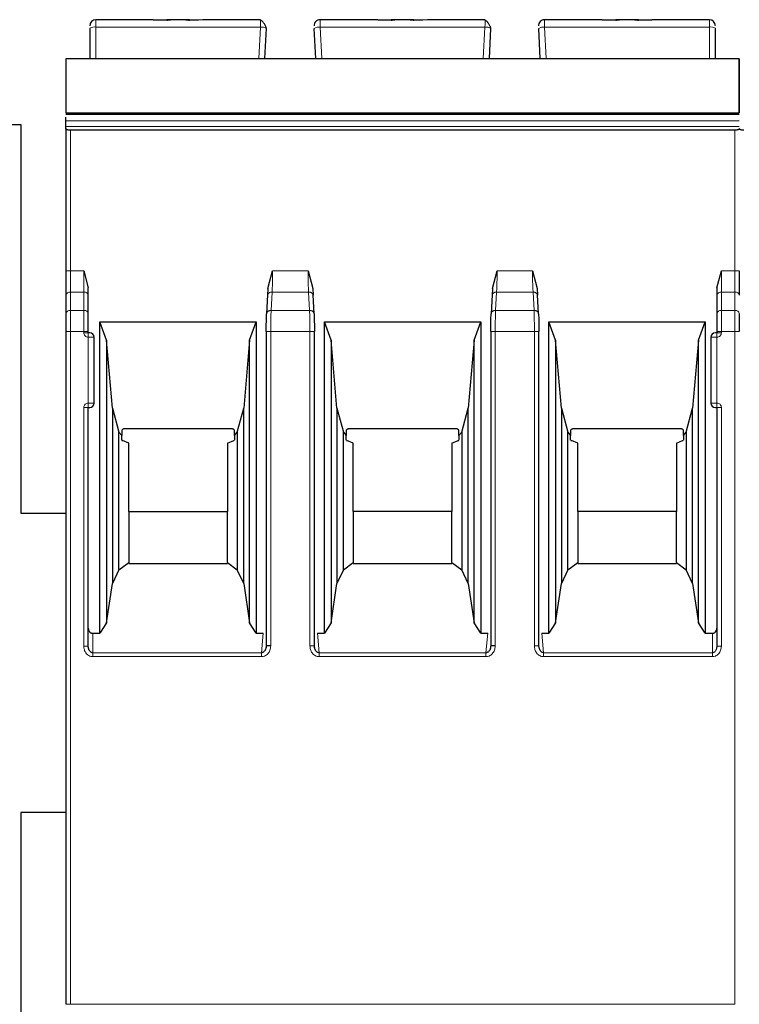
# Model space of a CAD drawing. Header units: millimetres. Extents: x 5 to 418, y 2 to 292.
# Tile 13 of 35: x 102 to 114, y 221 to 238. Entities that reach past the tile are written whole.
import ezdxf

# ---------------------------------------------------------------- set-up
doc = ezdxf.new("R2010")
doc.units = ezdxf.units.MM

msp = doc.modelspace()

# ---------------------------------------------------------------- linework, layer by layer
at = {"color": 7, "linetype": 'Continuous', "lineweight": 25}
for p, q in [((104.5952, 237.8617), (103.6355, 237.8617)), ((104.8213, 237.8524), (104.5952, 237.8617)), ((104.5952, 237.8617), (104.8213, 237.8617)), ((104.8838, 237.8617), (104.8213, 237.8617)), ((105.1373, 237.8617), (104.8838, 237.8617)), ((105.1998, 237.8617), (105.1392, 237.8617)), ((105.4259, 237.8617), (105.1998, 237.8524)), ((105.1998, 237.8617), (105.3513, 237.8617)), ((106.3892, 237.8617), (105.4259, 237.8617)), ((108.3452, 237.8617), (107.3818, 237.8617)), ((108.5713, 237.8524), (108.3452, 237.8617)), ((108.3452, 237.8617), (108.5713, 237.8617)), ((108.6338, 237.8617), (108.5713, 237.8617)), ((108.8873, 237.8617), (108.6338, 237.8617)), ((108.9498, 237.8617), (108.8873, 237.8617)), ((109.1759, 237.8617), (108.9498, 237.8524)), ((108.9498, 237.8617), (109.1013, 237.8617)), ((110.1392, 237.8617), (109.1759, 237.8617)), ((112.0952, 237.8617), (111.1318, 237.8617)), ((112.3213, 237.8524), (112.0952, 237.8617)), ((112.0952, 237.8617), (112.3213, 237.8617)), ((112.3812, 237.8617), (112.3213, 237.8617)), ((112.6373, 237.8617), (112.3838, 237.8617)), ((112.6998, 237.8617), (112.6373, 237.8617)), ((112.9259, 237.8617), (112.6998, 237.8524)), ((112.6998, 237.8617), (112.9259, 237.8617)), ((113.8855, 237.8617), (112.9259, 237.8617)), ((103.5355, 237.7204), (103.5355, 237.2117)), ((106.4605, 237.2117), (106.4869, 237.7152)), ((107.3105, 237.2117), (107.2841, 237.7152)), ((110.2105, 237.2117), (110.2369, 237.7152)), ((111.0605, 237.2117), (111.0341, 237.7152)), ((113.9855, 237.2117), (113.9855, 237.7204)), ((103.1355, 237.2117), (114.3855, 237.2117)), ((103.1355, 236.2848), (114.3855, 236.2848)), ((103.1355, 236.2307), (103.1355, 236.2328)), ((103.1355, 236.1709), (103.1355, 236.2307)), ((103.1355, 236.0769), (103.1355, 236.1709)), ((93.3855, 236.1117), (102.3855, 236.1117)), ((102.3855, 236.1117), (102.3855, 229.6117)), ((103.1355, 236.0408), (103.1355, 236.0769)), ((103.1355, 236.0408), (103.1355, 233.6619)), ((114.3105, 236.0135), (103.2105, 236.0135)), ((103.4355, 233.6619), (103.5105, 233.378)), ((106.5105, 233.3712), (106.5895, 233.6618)), ((107.1815, 233.6619), (107.2605, 233.3712)), ((110.2605, 233.3712), (110.3395, 233.6618)), ((110.9315, 233.6619), (111.0105, 233.3712)), ((114.0105, 233.378), (114.0855, 233.6619)), ((103.5105, 233.2553), (103.5105, 233.378)), ((106.5105, 233.3712), (106.5058, 233.2553)), ((107.2605, 233.3712), (107.2652, 233.2553)), ((110.2605, 233.3712), (110.2558, 233.2553)), ((111.0105, 233.3712), (111.0152, 233.2553)), ((114.0105, 233.378), (114.0105, 233.2553)), ((103.1355, 233.2554), (103.1355, 232.9482)), ((103.5105, 232.9482), (103.5105, 233.2553)), ((106.5061, 233.2638), (106.4894, 232.9457)), ((107.2817, 232.9457), (107.265, 233.2638)), ((110.2561, 233.2638), (110.2394, 232.9457)), ((111.0317, 232.9457), (111.015, 233.2638)), ((114.0105, 233.2553), (114.0105, 232.9482)), ((103.7045, 232.8098), (106.3165, 232.8098)), ((103.7045, 227.6057), (103.7045, 232.8098)), ((103.8155, 232.5048), (103.7045, 232.8098)), ((106.2055, 232.5048), (106.3165, 232.8098)), ((106.3165, 232.8098), (106.3165, 227.6057)), ((107.4545, 232.8098), (110.0665, 232.8098)), ((107.4545, 227.6057), (107.4545, 232.8098)), ((107.5655, 232.5048), (107.4545, 232.8098)), ((109.9555, 232.5048), (110.0665, 232.8098)), ((110.0665, 232.8098), (110.0665, 227.6057)), ((111.2045, 232.8098), (113.8165, 232.8098)), ((111.2045, 227.6057), (111.2045, 232.8098)), ((111.3155, 232.5048), (111.2045, 232.8098)), ((113.7055, 232.5048), (113.8165, 232.8098)), ((113.8165, 232.8098), (113.8165, 227.6057)), ((103.1355, 232.6477), (103.1355, 221.4048)), ((103.5105, 232.6298), (103.5105, 232.6477)), ((103.6105, 231.4548), (103.6105, 232.5548)), ((106.4831, 232.6492), (106.4831, 227.3918)), ((107.2879, 227.3937), (107.2879, 232.6492)), ((110.2331, 232.6492), (110.2331, 227.3918)), ((111.0379, 227.3937), (111.0379, 232.6492)), ((113.9105, 232.5548), (113.9105, 231.4548)), ((114.0105, 232.6477), (114.0105, 232.6298)), ((103.8155, 232.5048), (103.8155, 227.7818)), ((103.9148, 231.3698), (103.8155, 232.5048)), ((106.2055, 232.5048), (106.1062, 231.3698)), ((106.2055, 227.7818), (106.2055, 232.5048)), ((107.5655, 232.5048), (107.5655, 227.7818)), ((107.6648, 231.3698), (107.5655, 232.5048)), ((109.9555, 232.5048), (109.8562, 231.3698)), ((109.9555, 227.7818), (109.9555, 232.5048)), ((111.3155, 232.5048), (111.3155, 227.7818)), ((111.4148, 231.3698), (111.3155, 232.5048)), ((113.7055, 232.5048), (113.6062, 231.3698)), ((113.7055, 227.7818), (113.7055, 232.5048)), ((103.5105, 227.3892), (103.5105, 231.3798)), ((103.5105, 231.3798), (103.5355, 231.3798)), ((103.9148, 231.3698), (104.022, 230.9698)), ((103.9148, 231.3698), (103.9148, 228.4371)), ((105.9991, 230.9698), (106.1062, 231.3698)), ((106.1062, 228.4371), (106.1062, 231.3698)), ((107.6648, 231.3698), (107.772, 230.9698)), ((107.6648, 231.3698), (107.6648, 228.4371)), ((109.7491, 230.9698), (109.8562, 231.3698)), ((109.8562, 228.4371), (109.8562, 231.3698)), ((111.4148, 231.3698), (111.522, 230.9698)), ((111.4148, 231.3698), (111.4148, 228.4371)), ((113.4991, 230.9698), (113.6062, 231.3698)), ((113.6062, 228.4371), (113.6062, 231.3698)), ((113.9855, 231.3798), (114.0105, 231.3798)), ((114.0105, 231.3798), (114.0105, 227.3892)), ((104.022, 230.9698), (104.068, 230.9107)), ((104.022, 228.668), (104.022, 230.9698)), ((104.068, 231.0009), (104.068, 230.9107)), ((104.068, 230.8359), (104.068, 230.9107)), ((105.893, 231.0248), (104.128, 231.0248)), ((105.953, 230.9107), (105.953, 231.0009)), ((105.953, 230.9107), (105.9991, 230.9698)), ((105.953, 230.9107), (105.953, 230.8359)), ((105.9991, 230.9698), (105.9991, 228.668)), ((107.772, 230.9698), (107.818, 230.9107)), ((107.772, 228.668), (107.772, 230.9698)), ((107.818, 231.0009), (107.818, 230.9107)), ((107.818, 230.8359), (107.818, 230.9107)), ((109.643, 231.0248), (107.878, 231.0248)), ((109.703, 230.9107), (109.703, 231.0009)), ((109.703, 230.9107), (109.7491, 230.9698)), ((109.703, 230.9107), (109.703, 230.8359)), ((109.7491, 230.9698), (109.7491, 228.668)), ((111.522, 230.9698), (111.568, 230.9107)), ((111.522, 228.668), (111.522, 230.9698)), ((111.568, 231.0009), (111.568, 230.9107)), ((111.568, 230.8359), (111.568, 230.9107)), ((113.393, 231.0248), (111.628, 231.0248)), ((113.453, 230.9107), (113.453, 231.0009)), ((113.453, 230.9107), (113.4991, 230.9698)), ((113.453, 230.9107), (113.453, 230.8359)), ((113.4991, 230.9698), (113.4991, 228.668)), ((104.0734, 230.8298), (104.082, 230.8298)), ((104.1855, 230.7848), (104.082, 230.8298)), ((104.1855, 229.6441), (104.1855, 230.7848)), ((105.8355, 230.7848), (105.939, 230.8298)), ((105.8355, 230.7848), (105.8355, 229.6441)), ((105.939, 230.8298), (105.9478, 230.8298)), ((107.8234, 230.8298), (107.832, 230.8298)), ((107.9355, 230.7848), (107.832, 230.8298)), ((107.9355, 229.6441), (107.9355, 230.7848)), ((109.5855, 230.7848), (109.689, 230.8298)), ((109.5855, 230.7848), (109.5855, 229.6441)), ((109.689, 230.8298), (109.6978, 230.8298)), ((111.5734, 230.8298), (111.582, 230.8298)), ((111.6855, 230.7848), (111.582, 230.8298)), ((111.6855, 229.6441), (111.6855, 230.7848)), ((113.3355, 230.7848), (113.439, 230.8298)), ((113.3355, 230.7848), (113.3355, 229.6441)), ((113.439, 230.8298), (113.4478, 230.8298)), ((102.3855, 229.6117), (103.1355, 229.6117)), ((104.1855, 229.6441), (104.1855, 228.7893)), ((104.1855, 229.6441), (105.8355, 229.6441)), ((105.8355, 228.7893), (105.8355, 229.6441)), ((107.9355, 229.6441), (107.9355, 228.7893)), ((109.5855, 229.6441), (107.9355, 229.6441)), ((109.5855, 228.7893), (109.5855, 229.6441)), ((111.6855, 229.6441), (111.6855, 228.7893)), ((113.3355, 229.6441), (111.6855, 229.6441)), ((113.3355, 228.7893), (113.3355, 229.6441)), ((104.022, 228.668), (104.1855, 228.7893)), ((104.1855, 228.7893), (104.1855, 228.7748)), ((104.1855, 228.7748), (105.8355, 228.7748)), ((105.8355, 228.7893), (105.8355, 228.7748)), ((105.8355, 228.7893), (105.9991, 228.668)), ((107.772, 228.668), (107.9355, 228.7893)), ((107.9355, 228.7893), (107.9355, 228.7748)), ((107.9355, 228.7748), (109.5855, 228.7748)), ((109.5855, 228.7893), (109.5855, 228.7748)), ((109.5855, 228.7893), (109.7491, 228.668)), ((111.522, 228.668), (111.6855, 228.7893)), ((111.6855, 228.7893), (111.6855, 228.7748)), ((111.6855, 228.7748), (113.3355, 228.7748)), ((113.3355, 228.7893), (113.3355, 228.7748)), ((113.3355, 228.7893), (113.4991, 228.668)), ((104.022, 228.668), (103.9148, 228.4371)), ((106.1062, 228.4371), (105.9991, 228.668)), ((107.772, 228.668), (107.6648, 228.4371)), ((109.8562, 228.4371), (109.7491, 228.668)), ((111.522, 228.668), (111.4148, 228.4371)), ((113.6062, 228.4371), (113.4991, 228.668)), ((103.8155, 227.7818), (103.9148, 228.4371)), ((106.1062, 228.4371), (106.2055, 227.7818)), ((107.5655, 227.7818), (107.6648, 228.4371)), ((109.8562, 228.4371), (109.9555, 227.7818)), ((111.3155, 227.7818), (111.4148, 228.4371)), ((113.6062, 228.4371), (113.7055, 227.7818)), ((103.8155, 227.7818), (103.7045, 227.6057)), ((106.3165, 227.6057), (106.2055, 227.7818)), ((107.5655, 227.7818), (107.4545, 227.6057)), ((110.0665, 227.6057), (109.9555, 227.7818)), ((111.3155, 227.7818), (111.2045, 227.6057)), ((113.8165, 227.6057), (113.7055, 227.7818)), ((103.5855, 227.6057), (103.7045, 227.6057)), ((106.3165, 227.6057), (106.4335, 227.6057)), ((107.3376, 227.6057), (107.4545, 227.6057)), ((110.0665, 227.6057), (110.1835, 227.6057)), ((111.0876, 227.6057), (111.2045, 227.6057)), ((113.8165, 227.6057), (113.9355, 227.6057)), ((103.5154, 227.3508), (103.5093, 227.3892)), ((106.4841, 227.3937), (106.476, 227.3495)), ((107.2951, 227.3495), (107.287, 227.3937)), ((110.2341, 227.3937), (110.226, 227.3495)), ((111.0451, 227.3495), (111.037, 227.3937)), ((114.0118, 227.3892), (114.0057, 227.3508)), ((103.1355, 224.6117), (102.3855, 224.6117)), ((102.3855, 224.6117), (102.3855, 220.6117))]:
    msp.add_line(p, q, dxfattribs=at)
at = {"color": 7, "linetype": 'Continuous', "lineweight": 18}
for p, q in [((103.6355, 237.7378), (103.6355, 237.8617)), ((113.8855, 237.7378), (113.8855, 237.8617)), ((103.6355, 237.2117), (103.6355, 237.7378)), ((106.3871, 237.7378), (103.6355, 237.7378)), ((106.3595, 237.2117), (106.3871, 237.7378)), ((107.4116, 237.2117), (107.384, 237.7378)), ((110.1371, 237.7378), (107.384, 237.7378)), ((110.1095, 237.2117), (110.1371, 237.7378)), ((111.1616, 237.2117), (111.134, 237.7378)), ((113.8855, 237.7378), (111.134, 237.7378)), ((113.8855, 237.2117), (113.8855, 237.7378)), ((114.3855, 237.2052), (103.1355, 237.2052)), ((103.1355, 236.1709), (114.3855, 236.1709)), ((103.1355, 236.0769), (114.3855, 236.0769)), ((103.2105, 233.6619), (103.2105, 236.0135)), ((114.3105, 233.6619), (114.3105, 236.0135)), ((103.2105, 233.6619), (103.1355, 233.6619)), ((103.2105, 233.3084), (103.2105, 233.6619)), ((103.2105, 233.6619), (103.4355, 233.6619)), ((103.4355, 233.6619), (103.4355, 233.3084)), ((106.5895, 233.6618), (107.1815, 233.6619)), ((110.3395, 233.6618), (110.9315, 233.6619)), ((114.0855, 233.3084), (114.0855, 233.6619)), ((114.0855, 233.6619), (114.3105, 233.6619)), ((114.3105, 233.6619), (114.3105, 233.3084)), ((114.3855, 233.6619), (114.3105, 233.6619)), ((103.2105, 233.0013), (103.2105, 233.3084)), ((103.4355, 233.3084), (103.2105, 233.3084)), ((103.4355, 233.0013), (103.4355, 233.3084)), ((106.5646, 233.0013), (106.5807, 233.3084)), ((107.1903, 233.3084), (106.5807, 233.3084)), ((107.1903, 233.3084), (107.2064, 233.0013)), ((110.3146, 233.0013), (110.3307, 233.3084)), ((110.9403, 233.3084), (110.3307, 233.3084)), ((110.9403, 233.3084), (110.9564, 233.0013)), ((114.0855, 233.3084), (114.0855, 233.0013)), ((114.3105, 233.3084), (114.0855, 233.3084)), ((114.3105, 233.3084), (114.3105, 233.0013)), ((103.2105, 232.6477), (103.2105, 233.0013)), ((103.4355, 233.0013), (103.2105, 233.0013)), ((103.4355, 232.6477), (103.4355, 233.0013)), ((107.2064, 233.0013), (106.5646, 233.0013)), ((110.9564, 233.0013), (110.3146, 233.0013)), ((114.0855, 233.0013), (114.0855, 232.6477)), ((114.3105, 233.0013), (114.0855, 233.0013)), ((114.3105, 233.0013), (114.3105, 232.6477)), ((103.2105, 232.6477), (103.1355, 232.6477)), ((103.2105, 221.4048), (103.2105, 232.6477)), ((103.4355, 232.6477), (103.2105, 232.6477)), ((103.4355, 232.6298), (103.4355, 232.6477)), ((103.5105, 232.6477), (103.4355, 232.6477)), ((103.4355, 232.6298), (103.5105, 232.6298)), ((103.5105, 232.5548), (103.5105, 232.6298)), ((103.5105, 231.4548), (103.5105, 232.5548)), ((103.6105, 232.5548), (103.5105, 232.5548)), ((106.5581, 232.6477), (106.5581, 227.3937)), ((107.2129, 232.6477), (106.5581, 232.6477)), ((107.2129, 227.3937), (107.2129, 232.6477)), ((110.3081, 232.6477), (110.3081, 227.3937)), ((110.9629, 232.6477), (110.3081, 232.6477)), ((110.9629, 227.3937), (110.9629, 232.6477)), ((114.0105, 232.5548), (113.9105, 232.5548)), ((114.0855, 232.6477), (114.0105, 232.6477)), ((114.0105, 232.6298), (114.0855, 232.6298)), ((114.0105, 232.5548), (114.0105, 231.4548)), ((114.0855, 232.6477), (114.0855, 232.6298)), ((114.3105, 232.6477), (114.0855, 232.6477)), ((114.3105, 221.4048), (114.3105, 232.6477)), ((114.3855, 232.6477), (114.3105, 232.6477)), ((103.5105, 231.4548), (103.6105, 231.4548)), ((113.9105, 231.4548), (114.0105, 231.4548)), ((114.0105, 231.4548), (114.0105, 231.3798)), ((103.4355, 227.3892), (103.4355, 231.3798)), ((114.0855, 231.3798), (114.0105, 231.3798)), ((114.0855, 231.3798), (114.0855, 227.3892)), ((103.5855, 227.6057), (103.5855, 227.2809)), ((106.4335, 227.6057), (106.404, 227.2809)), ((107.3671, 227.2809), (107.3376, 227.6057)), ((110.1835, 227.6057), (110.154, 227.2809)), ((111.1171, 227.2809), (111.0876, 227.6057)), ((113.9355, 227.2809), (113.9355, 227.6057)), ((103.4355, 227.3892), (103.5105, 227.3892)), ((106.404, 227.2809), (103.5855, 227.2809)), ((106.404, 227.216), (106.404, 227.2809)), ((107.2129, 227.3937), (107.2879, 227.3937)), ((110.154, 227.2809), (107.3671, 227.2809)), ((110.154, 227.216), (110.154, 227.2809)), ((110.9629, 227.3937), (111.0379, 227.3937)), ((113.9355, 227.2809), (111.1171, 227.2809)), ((113.9355, 227.216), (113.9355, 227.2809)), ((114.0855, 227.3892), (114.0105, 227.3892)), ((106.404, 227.216), (103.5855, 227.216)), ((110.154, 227.216), (107.3671, 227.216)), ((113.9355, 227.216), (111.1171, 227.216)), ((103.2105, 221.4048), (103.1355, 221.4048)), ((103.2105, 221.4048), (114.3105, 221.4048))]:
    msp.add_line(p, q, dxfattribs=at)
at = {"color": 7, "linetype": 'Continuous', "lineweight": 25, "flags": 128}
msp.add_lwpolyline([(103.1355, 236.3022), (108.2259, 236.3022), (114.3855, 236.3022)], dxfattribs=at)
at = {"color": 7, "linetype": 'Continuous', "lineweight": 18, "flags": 128}
msp.add_lwpolyline([(103.5855, 227.216), (103.5855, 227.2258), (103.5855, 227.2354), (103.5855, 227.2447), (103.5855, 227.2535), (103.5855, 227.2616), (103.5855, 227.269), (103.5855, 227.2755), (103.5855, 227.2809)], dxfattribs=at)
at = {"color": 7, "linetype": 'Continuous', "lineweight": 25}
for centre, radius, start, end in [((103.6355, 237.7617), 0.1, 90, 180), ((107.3818, 237.7617), 0.1, 90, 183), ((111.1318, 237.7617), 0.1, 90, 183), ((113.8855, 237.7617), 0.1, 0, 90), ((103.5355, 232.5548), 0.075, 0, 90), ((113.9855, 232.5548), 0.075, 90, 180), ((103.5355, 231.4548), 0.075, 270, 0), ((113.9855, 231.4548), 0.075, 180, 270)]:
    msp.add_arc(centre, radius, start, end, dxfattribs=at)
at = {"color": 7, "linetype": 'Continuous', "lineweight": 18}
for centre, radius, start, end in [((103.6113, 237.5808), 0.1589, 81.22052, 118.48164), ((106.4033, 237.5778), 0.1608, 58.68141, 95.8167), ((107.3677, 237.5778), 0.1608, 84.1833, 121.31859), ((110.1533, 237.5778), 0.1608, 58.68141, 95.8167), ((111.1177, 237.5778), 0.1608, 84.1833, 121.31859), ((113.9098, 237.5808), 0.1589, 61.51865, 98.77885), ((103.2012, 233.2421), 0.067, 81.95154, 168.57346), ((103.4449, 233.2421), 0.067, 11.42175, 98.04947), ((114.0762, 233.2421), 0.067, 81.95053, 168.57825), ((114.3199, 233.2421), 0.0669, 11.41848, 98.05015), ((103.2012, 232.935), 0.067, 81.95053, 168.57825), ((103.4449, 232.935), 0.067, 11.42029, 98.04978), ((114.0762, 232.935), 0.067, 81.95053, 168.57825), ((114.3199, 232.935), 0.067, 11.42175, 98.04947)]:
    msp.add_arc(centre, radius, start, end, dxfattribs=at)
at = {"color": 7, "linetype": 'Continuous', "lineweight": 25}
for points, knots in [([(104.8213, 237.8524), (104.8297, 237.8551), (104.848, 237.861), (104.8712, 237.8615), (104.8838, 237.8617)], [0, 0, 0, 0, 0.4579284, 1, 1, 1, 1]), ([(105.1373, 237.8617), (105.1499, 237.8615), (105.173, 237.861), (105.1914, 237.8551), (105.1998, 237.8524)], [0, 0, 0, 0, 0.5420716, 1, 1, 1, 1]), ([(106.4853, 237.7185), (106.4842, 237.723), (106.4817, 237.7324), (106.4744, 237.7505), (106.4644, 237.7708), (106.4516, 237.7922), (106.4369, 237.8125), (106.421, 237.8302), (106.4047, 237.8444), (106.394, 237.8499), (106.3887, 237.8527)], [0, 0, 0, 0, 0.1041223, 0.2173661, 0.3387311, 0.466618, 0.5989558, 0.7334542, 0.8678188, 1, 1, 1, 1]), ([(108.5713, 237.8524), (108.5797, 237.8551), (108.598, 237.861), (108.6212, 237.8615), (108.6338, 237.8617)], [0, 0, 0, 0, 0.4579284, 1, 1, 1, 1]), ([(108.8873, 237.8617), (108.8999, 237.8615), (108.923, 237.861), (108.9414, 237.8551), (108.9498, 237.8524)], [0, 0, 0, 0, 0.5420716, 1, 1, 1, 1]), ([(110.2353, 237.7185), (110.2342, 237.723), (110.2317, 237.7324), (110.2244, 237.7505), (110.2144, 237.7708), (110.2016, 237.7922), (110.1869, 237.8125), (110.171, 237.8302), (110.1547, 237.8444), (110.144, 237.8499), (110.1387, 237.8527)], [0, 0, 0, 0, 0.1041223, 0.2173661, 0.3387311, 0.466618, 0.5989558, 0.7334542, 0.8678188, 1, 1, 1, 1]), ([(112.3213, 237.8524), (112.3297, 237.8551), (112.348, 237.861), (112.3712, 237.8615), (112.3838, 237.8617)], [0, 0, 0, 0, 0.4579284, 1, 1, 1, 1]), ([(112.6373, 237.8617), (112.6499, 237.8615), (112.673, 237.861), (112.6914, 237.8551), (112.6998, 237.8524)], [0, 0, 0, 0, 0.5420716, 1, 1, 1, 1]), ([(103.1355, 237.2052), (103.1355, 237.1985), (103.1355, 237.1852), (103.1355, 237.126), (103.1355, 237.0173), (103.1355, 236.8185), (103.1355, 236.6161), (103.1355, 236.4506), (103.1355, 236.3681), (103.1355, 236.3182), (103.1355, 236.3079), (103.1355, 236.3051)], [0, 0, 0, 0, 0.0768592, 0.1535944, 0.2586546, 0.4332806, 0.7089937, 0.8055093, 0.9026319, 0.9732721, 1, 1, 1, 1]), ([(114.3855, 236.305), (114.3855, 236.3089), (114.3855, 236.3212), (114.3855, 236.3745), (114.3855, 236.4814), (114.3855, 236.6779), (114.3855, 236.8835), (114.3855, 237.0581), (114.3855, 237.1483), (114.3855, 237.193), (114.3855, 237.2019), (114.3855, 237.2052)], [0, 0, 0, 0, 0.0336404, 0.1044205, 0.2036111, 0.3692773, 0.6455259, 0.7602538, 0.8763132, 0.9548308, 1, 1, 1, 1]), ([(114.3855, 237.2052), (114.3855, 237.1985), (114.3855, 237.1852), (114.3855, 237.126), (114.3855, 237.0173), (114.3855, 236.8185), (114.3855, 236.6161), (114.3855, 236.4506), (114.3855, 236.3681), (114.3855, 236.3182), (114.3855, 236.3079), (114.3855, 236.3051)], [0, 0, 0, 0, 0.0768592, 0.1535944, 0.2586546, 0.4332806, 0.7089937, 0.8055093, 0.9026319, 0.9732721, 1, 1, 1, 1]), ([(103.2105, 236.0135), (103.2057, 236.0136), (103.196, 236.0138), (103.1818, 236.0154), (103.1684, 236.018), (103.1541, 236.0223), (103.1435, 236.0281), (103.1367, 236.0346), (103.1359, 236.0387), (103.1355, 236.0408)], [0, 0, 0, 0, 0.118116, 0.2398408, 0.3657075, 0.496198, 0.7072125, 0.8434553, 1, 1, 1, 1]), ([(114.3855, 236.0408), (114.3851, 236.0387), (114.3844, 236.0346), (114.3776, 236.0281), (114.3669, 236.0223), (114.3526, 236.018), (114.3392, 236.0154), (114.325, 236.0138), (114.3153, 236.0136), (114.3105, 236.0135)], [0, 0, 0, 0, 0.1565292, 0.2927668, 0.5038018, 0.6342836, 0.7601474, 0.8818752, 1, 1, 1, 1]), ([(114.4605, 236.0135), (114.4557, 236.0136), (114.446, 236.0138), (114.4318, 236.0154), (114.4184, 236.018), (114.4041, 236.0223), (114.3935, 236.0281), (114.3867, 236.0346), (114.3859, 236.0387), (114.3855, 236.0408)], [0, 0, 0, 0, 0.118116, 0.2398408, 0.3657075, 0.496198, 0.7072125, 0.8434553, 1, 1, 1, 1]), ([(106.4832, 232.6477), (106.4835, 232.704), (106.4841, 232.8166), (106.4879, 232.9044), (106.4897, 232.9482)], [0, 0, 0, 0, 0.50045486, 1, 1, 1, 1]), ([(107.2813, 232.9482), (107.2832, 232.9043), (107.2869, 232.8165), (107.2875, 232.704), (107.2878, 232.6477)], [0, 0, 0, 0, 0.5002197, 1, 1, 1, 1]), ([(110.2332, 232.6477), (110.2335, 232.704), (110.2341, 232.8166), (110.2379, 232.9044), (110.2397, 232.9482)], [0, 0, 0, 0, 0.5004549, 1, 1, 1, 1]), ([(111.0313, 232.9482), (111.0332, 232.9043), (111.0369, 232.8165), (111.0375, 232.704), (111.0378, 232.6477)], [0, 0, 0, 0, 0.5002197, 1, 1, 1, 1]), ([(103.5355, 232.6298), (103.5352, 232.6298), (103.5344, 232.6298), (103.5295, 232.6298), (103.5246, 232.6298), (103.5188, 232.6298), (103.5139, 232.6298), (103.5105, 232.6298)], [0, 0, 0, 0, 0.2491731, 0.4989908, 0.624116, 0.7460587, 1, 1, 1, 1]), ([(114.0105, 232.6298), (114.0073, 232.6298), (114.0007, 232.6298), (113.9938, 232.6298), (113.9896, 232.6298), (113.9864, 232.6298), (113.9859, 232.6298), (113.9855, 232.6298)], [0, 0, 0, 0, 0.2491731, 0.4989908, 0.624116, 0.7460587, 1, 1, 1, 1]), ([(104.128, 231.0248), (104.1218, 231.0246), (104.1097, 231.0241), (104.0929, 231.0193), (104.0785, 231.0116), (104.0716, 231.0046), (104.068, 231.0009)], [0, 0, 0, 0, 0.2585769, 0.4994275, 0.7405801, 1, 1, 1, 1]), ([(105.953, 231.0009), (105.9495, 231.0046), (105.9426, 231.0116), (105.9281, 231.0193), (105.9113, 231.0241), (105.8993, 231.0246), (105.893, 231.0248)], [0, 0, 0, 0, 0.25941991, 0.50057248, 0.74142308, 1, 1, 1, 1]), ([(107.878, 231.0248), (107.8718, 231.0246), (107.8597, 231.0241), (107.8429, 231.0193), (107.8285, 231.0116), (107.8216, 231.0046), (107.818, 231.0009)], [0, 0, 0, 0, 0.2585769, 0.4994275, 0.7405801, 1, 1, 1, 1]), ([(109.703, 231.0009), (109.6995, 231.0046), (109.6926, 231.0116), (109.6781, 231.0193), (109.6613, 231.0241), (109.6493, 231.0246), (109.643, 231.0248)], [0, 0, 0, 0, 0.2594199, 0.5005725, 0.7414231, 1, 1, 1, 1]), ([(111.628, 231.0248), (111.6218, 231.0246), (111.6097, 231.0241), (111.5929, 231.0193), (111.5785, 231.0116), (111.5716, 231.0046), (111.568, 231.0009)], [0, 0, 0, 0, 0.2585769, 0.4994275, 0.7405801, 1, 1, 1, 1]), ([(113.453, 231.0009), (113.4495, 231.0046), (113.4426, 231.0116), (113.4281, 231.0193), (113.4113, 231.0241), (113.3993, 231.0246), (113.393, 231.0248)], [0, 0, 0, 0, 0.2594199, 0.5005725, 0.7414231, 1, 1, 1, 1]), ([(103.5105, 227.6923), (103.5115, 227.6814), (103.5134, 227.6598), (103.5275, 227.6359), (103.5421, 227.6204), (103.5553, 227.6119), (103.5699, 227.6066), (103.5803, 227.606), (103.5855, 227.6057)], [0, 0, 0, 0, 0.2549728, 0.5077881, 0.6363019, 0.7568034, 0.8757908, 1, 1, 1, 1]), ([(113.9355, 227.6057), (113.9408, 227.606), (113.951, 227.6066), (113.9657, 227.6119), (113.9789, 227.6205), (113.9936, 227.6358), (114.0077, 227.6598), (114.0096, 227.6814), (114.0105, 227.6923)], [0, 0, 0, 0, 0.1235306, 0.2423113, 0.3630193, 0.4920327, 0.7438985, 1, 1, 1, 1]), ([(103.5855, 227.2809), (103.5804, 227.2814), (103.5695, 227.2824), (103.5541, 227.2901), (103.5398, 227.3023), (103.5261, 227.3211), (103.5136, 227.3502), (103.5117, 227.3746), (103.5105, 227.3892)], [0, 0, 0, 0, 0.1031143, 0.2156498, 0.3421468, 0.4858283, 0.6937694, 1, 1, 1, 1]), ([(106.4832, 227.3937), (106.4811, 227.3756), (106.4777, 227.3464), (106.4606, 227.3152), (106.4454, 227.2983), (106.432, 227.2886), (106.4182, 227.2824), (106.4086, 227.2814), (106.404, 227.2809)], [0, 0, 0, 0, 0.3663059, 0.5882697, 0.7084095, 0.8155914, 0.9118546, 1, 1, 1, 1]), ([(107.3671, 227.2809), (107.3619, 227.2815), (107.3508, 227.2828), (107.335, 227.291), (107.32, 227.3037), (107.306, 227.3227), (107.2921, 227.3525), (107.2895, 227.3778), (107.2878, 227.3937)], [0, 0, 0, 0, 0.1003675, 0.2126608, 0.3407508, 0.4872618, 0.6792886, 1, 1, 1, 1]), ([(110.2332, 227.3937), (110.2311, 227.3756), (110.2277, 227.3464), (110.2106, 227.3152), (110.1954, 227.2983), (110.182, 227.2886), (110.1682, 227.2824), (110.1586, 227.2814), (110.154, 227.2809)], [0, 0, 0, 0, 0.3663059, 0.5882697, 0.7084095, 0.8155914, 0.9118546, 1, 1, 1, 1]), ([(111.1171, 227.2809), (111.1119, 227.2815), (111.1008, 227.2828), (111.085, 227.291), (111.07, 227.3037), (111.056, 227.3227), (111.0421, 227.3525), (111.0395, 227.3778), (111.0378, 227.3937)], [0, 0, 0, 0, 0.10036754, 0.21266076, 0.34075084, 0.48726179, 0.67928855, 1, 1, 1, 1])]:
    msp.add_open_spline(points, degree=3, knots=knots, dxfattribs=at)
at = {"color": 7, "linetype": 'Continuous', "lineweight": 18}
for points, knots in [([(106.3871, 237.7378), (106.3872, 237.7478), (106.3876, 237.7673), (106.3881, 237.8015), (106.3887, 237.8344), (106.3891, 237.8577), (106.3892, 237.8604), (106.3892, 237.8617)], [0, 0, 0, 0, 0.1472058, 0.2881607, 0.5502057, 0.7875079, 1, 1, 1, 1]), ([(107.384, 237.7378), (107.3838, 237.7478), (107.3835, 237.7675), (107.3829, 237.8017), (107.3824, 237.8346), (107.3819, 237.8578), (107.3819, 237.8605), (107.3818, 237.8617)], [0, 0, 0, 0, 0.147993, 0.2895103, 0.5519987, 0.7888528, 1, 1, 1, 1]), ([(110.1371, 237.7378), (110.1372, 237.7478), (110.1376, 237.7673), (110.1381, 237.8015), (110.1387, 237.8344), (110.1391, 237.8577), (110.1392, 237.8604), (110.1392, 237.8617)], [0, 0, 0, 0, 0.1472058, 0.2881607, 0.5502057, 0.7875079, 1, 1, 1, 1]), ([(111.134, 237.7378), (111.1338, 237.7478), (111.1335, 237.7675), (111.1329, 237.8017), (111.1324, 237.8346), (111.1319, 237.8578), (111.1319, 237.8605), (111.1318, 237.8617)], [0, 0, 0, 0, 0.147993, 0.28951027, 0.55199873, 0.78885281, 1, 1, 1, 1]), ([(106.5807, 233.3084), (106.5821, 233.3339), (106.5848, 233.3842), (106.5884, 233.5012), (106.5891, 233.5981), (106.5895, 233.6618)], [0, 0, 0, 0, 0.26047606, 0.51432283, 1, 1, 1, 1]), ([(107.1815, 233.6619), (107.1819, 233.5983), (107.1826, 233.5014), (107.1863, 233.3843), (107.189, 233.3339), (107.1903, 233.3084)], [0, 0, 0, 0, 0.4852383, 0.7391943, 1, 1, 1, 1]), ([(110.3307, 233.3084), (110.3321, 233.3339), (110.3348, 233.3842), (110.3384, 233.5012), (110.3391, 233.5981), (110.3395, 233.6618)], [0, 0, 0, 0, 0.2604761, 0.5143228, 1, 1, 1, 1]), ([(110.9315, 233.6619), (110.9319, 233.5983), (110.9326, 233.5014), (110.9363, 233.3843), (110.939, 233.3339), (110.9403, 233.3084)], [0, 0, 0, 0, 0.48524015, 0.73919565, 1, 1, 1, 1]), ([(106.5646, 233.0013), (106.5636, 232.9757), (106.5617, 232.9254), (106.5589, 232.8082), (106.5584, 232.7113), (106.5581, 232.6477)], [0, 0, 0, 0, 0.26094732, 0.5149579, 1, 1, 1, 1]), ([(107.2129, 232.6477), (107.2126, 232.7113), (107.2121, 232.8082), (107.2094, 232.9254), (107.2074, 232.9758), (107.2064, 233.0013)], [0, 0, 0, 0, 0.4851976, 0.7391696, 1, 1, 1, 1]), ([(110.3146, 233.0013), (110.3136, 232.9757), (110.3117, 232.9254), (110.3089, 232.8082), (110.3084, 232.7113), (110.3081, 232.6477)], [0, 0, 0, 0, 0.2609473, 0.5149579, 1, 1, 1, 1]), ([(110.9629, 232.6477), (110.9626, 232.7113), (110.9621, 232.8082), (110.9594, 232.9254), (110.9574, 232.9758), (110.9564, 233.0013)], [0, 0, 0, 0, 0.4851977, 0.7391696, 1, 1, 1, 1]), ([(103.5105, 232.5548), (103.5007, 232.5558), (103.4809, 232.5579), (103.4564, 232.5756), (103.4385, 232.6001), (103.4365, 232.6199), (103.4355, 232.6298)], [0, 0, 0, 0, 0.2491266, 0.4998627, 0.7491353, 1, 1, 1, 1]), ([(114.0855, 232.6298), (114.0845, 232.62), (114.0825, 232.6002), (114.0647, 232.5757), (114.0402, 232.5578), (114.0205, 232.5558), (114.0105, 232.5548)], [0, 0, 0, 0, 0.2491265, 0.4998627, 0.7491353, 1, 1, 1, 1]), ([(114.0105, 232.6298), (114.0105, 232.6288), (114.0105, 232.6273), (114.0105, 232.6179), (114.0105, 232.6083), (114.0105, 232.5962), (114.0105, 232.5788), (114.0105, 232.5643), (114.0105, 232.5548)], [0, 0, 0, 0, 0.2394567, 0.3683606, 0.5, 0.6316394, 0.7605433, 1, 1, 1, 1]), ([(103.4355, 231.3798), (103.4366, 231.3897), (103.4386, 231.4094), (103.4563, 231.4339), (103.4808, 231.4518), (103.5006, 231.4538), (103.5105, 231.4548)], [0, 0, 0, 0, 0.2491265, 0.4998627, 0.7491353, 1, 1, 1, 1]), ([(114.0105, 231.4548), (114.0204, 231.4538), (114.0401, 231.4518), (114.0646, 231.434), (114.0826, 231.4095), (114.0845, 231.3898), (114.0855, 231.3798)], [0, 0, 0, 0, 0.2491265, 0.4998627, 0.7491353, 1, 1, 1, 1]), ([(103.5855, 227.216), (103.5743, 227.2168), (103.5515, 227.2185), (103.5203, 227.2319), (103.4928, 227.2513), (103.4651, 227.2823), (103.4402, 227.3286), (103.4371, 227.3687), (103.4355, 227.3892)], [0, 0, 0, 0, 0.1327547, 0.2692075, 0.3951168, 0.5277002, 0.7595413, 1, 1, 1, 1]), ([(106.5581, 227.3937), (106.5557, 227.3699), (106.5508, 227.3223), (106.5185, 227.271), (106.4843, 227.241), (106.4498, 227.2213), (106.4214, 227.218), (106.404, 227.216)], [0, 0, 0, 0, 0.274135, 0.5479337, 0.6740621, 0.7993135, 1, 1, 1, 1]), ([(107.3671, 227.216), (107.3558, 227.2168), (107.3328, 227.2186), (107.301, 227.232), (107.2727, 227.2519), (107.2431, 227.2847), (107.218, 227.3328), (107.2146, 227.374), (107.2129, 227.3937)], [0, 0, 0, 0, 0.1301456, 0.2646137, 0.3919831, 0.5265773, 0.7730368, 1, 1, 1, 1]), ([(110.3081, 227.3937), (110.3057, 227.3699), (110.3008, 227.3223), (110.2685, 227.271), (110.2343, 227.241), (110.1998, 227.2213), (110.1714, 227.218), (110.154, 227.216)], [0, 0, 0, 0, 0.2741365, 0.5479368, 0.674066, 0.7993181, 1, 1, 1, 1]), ([(111.1171, 227.216), (111.1058, 227.2168), (111.0828, 227.2186), (111.051, 227.232), (111.0227, 227.2519), (110.9931, 227.2847), (110.968, 227.3328), (110.9646, 227.374), (110.9629, 227.3937)], [0, 0, 0, 0, 0.1301456, 0.2646137, 0.3919831, 0.5265773, 0.7730368, 1, 1, 1, 1]), ([(114.0105, 227.3892), (114.009, 227.3725), (114.0065, 227.3446), (113.9909, 227.3141), (113.9761, 227.2973), (113.9632, 227.288), (113.9495, 227.282), (113.9401, 227.2813), (113.9355, 227.2809)], [0, 0, 0, 0, 0.3513238, 0.5859742, 0.7049318, 0.8117962, 0.9090581, 1, 1, 1, 1]), ([(114.0855, 227.3892), (114.0833, 227.3662), (114.0787, 227.3202), (114.0479, 227.2701), (114.0147, 227.2407), (113.9808, 227.2212), (113.9528, 227.218), (113.9355, 227.216)], [0, 0, 0, 0, 0.2713487, 0.543346, 0.6701531, 0.7962742, 1, 1, 1, 1])]:
    msp.add_open_spline(points, degree=3, knots=knots, dxfattribs=at)
at = {"color": 7, "linetype": 'Continuous', "lineweight": 25}
for points in [[(103.1355, 233.6619), (103.1355, 233.5858), (103.1355, 233.4335), (103.1355, 233.3147), (103.1355, 233.2554)], [(114.3855, 233.6619), (114.3855, 233.5858), (114.3855, 233.4335), (114.3855, 233.3147), (114.3855, 233.2553)], [(114.3855, 233.6619), (114.3855, 233.5858), (114.3855, 233.4335), (114.3855, 233.3147), (114.3855, 233.2554)], [(103.1355, 232.9482), (103.1355, 232.9043), (103.1355, 232.8166), (103.1355, 232.704), (103.1355, 232.6477)], [(103.5105, 232.6477), (103.5105, 232.704), (103.5105, 232.8166), (103.5105, 232.9043), (103.5105, 232.9482)], [(114.0105, 232.9482), (114.0105, 232.9043), (114.0105, 232.8166), (114.0105, 232.704), (114.0105, 232.6477)], [(114.3855, 232.9482), (114.3855, 232.9043), (114.3855, 232.8166), (114.3855, 232.704), (114.3855, 232.6477)], [(114.3855, 232.9482), (114.3855, 232.9043), (114.3855, 232.8166), (114.3855, 232.704), (114.3855, 232.6477)], [(106.5581, 227.3937), (106.553, 227.3937), (106.5429, 227.3937), (106.5283, 227.3937), (106.5149, 227.3937), (106.5033, 227.3937), (106.494, 227.3937), (106.4873, 227.3937), (106.4833, 227.3937), (106.4833, 227.3937), (106.4832, 227.3937)], [(110.3081, 227.3937), (110.303, 227.3937), (110.2929, 227.3937), (110.2783, 227.3937), (110.2649, 227.3937), (110.2533, 227.3937), (110.244, 227.3937), (110.2373, 227.3937), (110.2333, 227.3937), (110.2333, 227.3937), (110.2332, 227.3937)]]:
    msp.add_open_spline(points, degree=3, dxfattribs=at)
at = {"color": 7, "linetype": 'Continuous', "lineweight": 18}
for points in [[(106.5058, 233.2553), (106.5059, 233.2589), (106.5062, 233.266), (106.5103, 233.2763), (106.517, 233.2856), (106.5264, 233.2938), (106.538, 233.3005), (106.5512, 233.3052), (106.5657, 233.3082), (106.5757, 233.3083), (106.5807, 233.3084)], [(107.1903, 233.3084), (107.1953, 233.3083), (107.2054, 233.3082), (107.2198, 233.3052), (107.2331, 233.3005), (107.2447, 233.2938), (107.254, 233.2857), (107.2608, 233.2763), (107.2649, 233.266), (107.2651, 233.2589), (107.2652, 233.2553)], [(110.2558, 233.2553), (110.2559, 233.2589), (110.2562, 233.266), (110.2603, 233.2763), (110.267, 233.2856), (110.2764, 233.2938), (110.288, 233.3005), (110.3012, 233.3052), (110.3157, 233.3082), (110.3257, 233.3083), (110.3307, 233.3084)], [(110.9403, 233.3084), (110.9453, 233.3083), (110.9554, 233.3082), (110.9698, 233.3052), (110.9831, 233.3005), (110.9947, 233.2938), (111.004, 233.2857), (111.0108, 233.2763), (111.0149, 233.266), (111.0151, 233.2589), (111.0152, 233.2553)], [(106.5646, 233.0013), (106.5596, 233.0012), (106.5496, 233.001), (106.5351, 232.9981), (106.5219, 232.9933), (106.5103, 232.9867), (106.5009, 232.9785), (106.4942, 232.9691), (106.4901, 232.9589), (106.4899, 232.9518), (106.4897, 232.9482)], [(107.2813, 232.9482), (107.2812, 232.9518), (107.281, 232.9589), (107.2769, 232.9691), (107.2701, 232.9785), (107.2607, 232.9867), (107.2492, 232.9933), (107.2359, 232.9981), (107.2215, 233.001), (107.2114, 233.0012), (107.2064, 233.0013)], [(110.3146, 233.0013), (110.3096, 233.0012), (110.2996, 233.001), (110.2851, 232.9981), (110.2719, 232.9933), (110.2603, 232.9867), (110.2509, 232.9785), (110.2442, 232.9691), (110.2401, 232.9589), (110.2399, 232.9518), (110.2397, 232.9482)], [(111.0313, 232.9482), (111.0312, 232.9518), (111.031, 232.9589), (111.0269, 232.9691), (111.0201, 232.9785), (111.0107, 232.9867), (110.9992, 232.9933), (110.9859, 232.9981), (110.9715, 233.001), (110.9614, 233.0012), (110.9564, 233.0013)], [(106.5581, 232.6477), (106.553, 232.6477), (106.5429, 232.6477), (106.5283, 232.6477), (106.5149, 232.6477), (106.5033, 232.6477), (106.494, 232.6477), (106.4873, 232.6477), (106.4833, 232.6477), (106.4833, 232.6477), (106.4832, 232.6477)], [(107.2878, 232.6477), (107.2878, 232.6477), (107.2877, 232.6477), (107.2838, 232.6477), (107.2771, 232.6477), (107.2677, 232.6477), (107.2561, 232.6477), (107.2428, 232.6477), (107.2282, 232.6477), (107.218, 232.6477), (107.2129, 232.6477)], [(110.3081, 232.6477), (110.303, 232.6477), (110.2929, 232.6477), (110.2783, 232.6477), (110.2649, 232.6477), (110.2533, 232.6477), (110.244, 232.6477), (110.2373, 232.6477), (110.2333, 232.6477), (110.2333, 232.6477), (110.2332, 232.6477)], [(111.0378, 232.6477), (111.0378, 232.6477), (111.0377, 232.6477), (111.0338, 232.6477), (111.0271, 232.6477), (111.0177, 232.6477), (111.0061, 232.6477), (110.9928, 232.6477), (110.9782, 232.6477), (110.968, 232.6477), (110.9629, 232.6477)], [(103.5105, 231.3798), (103.5105, 231.381), (103.5105, 231.3832), (103.5105, 231.4006), (103.5105, 231.4253), (103.5105, 231.445), (103.5105, 231.4548)], [(103.4355, 231.3798), (103.4454, 231.3798), (103.465, 231.3798), (103.4898, 231.3798), (103.5072, 231.3798), (103.5094, 231.3798), (103.5105, 231.3798)], [(107.3671, 227.216), (107.3671, 227.2225), (107.3671, 227.2356), (107.3671, 227.2539), (107.3671, 227.2698), (107.3671, 227.2772), (107.3671, 227.2809)], [(111.1171, 227.216), (111.1171, 227.2225), (111.1171, 227.2356), (111.1171, 227.2539), (111.1171, 227.2698), (111.1171, 227.2772), (111.1171, 227.2809)]]:
    msp.add_open_spline(points, degree=3, dxfattribs=at)

doc.saveas('drawing.dxf')
